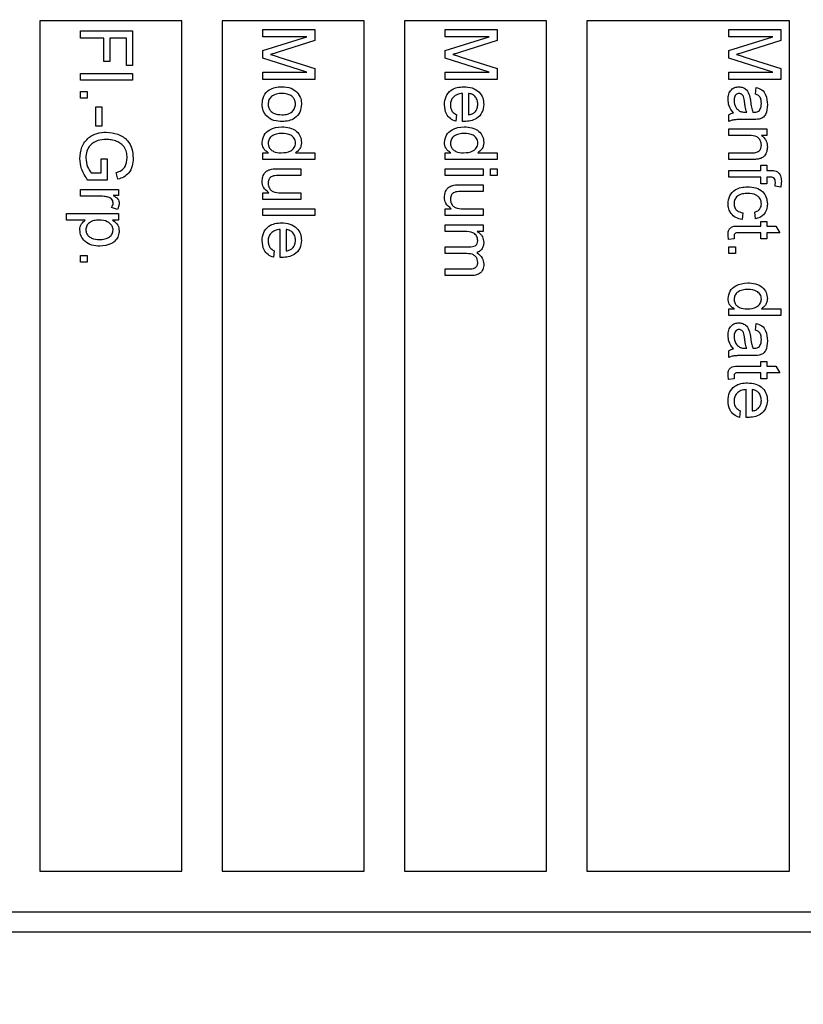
# Paper-space layout 'Blatt5' of a CAD drawing. Header units: millimetres. Extents: x 5 to 418, y 2 to 292.
# Tile 5 of 33: x 192 to 202, y 119 to 131. Entities that reach past the tile are written whole.
import ezdxf

# ---------------------------------------------------------------- set-up
doc = ezdxf.new("R2010")
doc.units = ezdxf.units.MM
doc.layers.add('SLD-0', color=7, linetype='Continuous')
doc.styles.add('SLDTEXTSTYLE1', font='TXT', dxfattribs={"width": 0.605})
doc.dimstyles.new('SLDDIMSTYLE4', dxfattribs={"dimtxt": 3.5, "dimasz": 3.302, "dimexe": 0, "dimexo": 0.0625, "dimgap": 0.875, "dimtad": 1, "dimlfac": 2, "dimrnd": 1e-09, "dimzin": 12, "dimdsep": 46, "dimtxsty": 'SLDTEXTSTYLE1', "dimsah": 1, "dimcen": 0.09, "dimadec": 0, "dimazin": 3, "dimtfac": 1, "dimtofl": 0, "dimtmove": 0, "dimatfit": 3, "dimfxl": 1, "dimfrac": 2, "dimtolj": 1, "dimtzin": 12, "dimarcsym": 0})

# ---------------------------------------------------------------- blocks, each defined once
blk = doc.blocks.new('_D_22')
at = {"layer": 'SLD-0', "color": 7}
for p, q in [((124.452, 137.58), (124.452, 72.953)), ((232.452, 113.75), (232.452, 72.953)), ((124.452, 73.953), (232.452, 73.953))]:
    blk.add_line(p, q, dxfattribs=at)
for points in [[(124.452, 73.953), (127.754, 73.445), (127.754, 74.461)], [(232.452, 73.953), (229.15, 74.461), (229.15, 73.445)]]:
    blk.add_solid(points, dxfattribs=at)
at = {"layer": 'SLD-0', "color": 7, "insert": (174.442, 78.465), "char_height": 3.5, "attachment_point": 1, "style": 'SLDTEXTSTYLE1'}
blk.add_mtext('216', dxfattribs=at)

psp = doc.layouts.new('Blatt5')

# ---------------------------------------------------------------- linework, layer by layer
at = {"color": 7, "linetype": 'Continuous', "lineweight": 25}
for p, q in [((194.2023, 130.8298), (192.4523, 130.8298)), ((192.4523, 130.8298), (192.4523, 120.3298)), ((194.2023, 120.3298), (194.2023, 130.8298)), ((196.4523, 130.8298), (194.7023, 130.8298)), ((194.7023, 130.8298), (194.7023, 120.3298)), ((196.4523, 120.3298), (196.4523, 130.8298)), ((198.7023, 130.8298), (196.9523, 130.8298)), ((196.9523, 130.8298), (196.9523, 120.3298)), ((198.7023, 120.3298), (198.7023, 130.8298)), ((199.2023, 130.8298), (199.2023, 120.3298)), ((201.7023, 130.8298), (199.2023, 130.8298)), ((201.7023, 120.3298), (201.7023, 130.8298)), ((192.9523, 130.6151), (192.9523, 130.7057)), ((192.9523, 130.7057), (193.5944, 130.7057)), ((193.5944, 130.7057), (193.5944, 130.2776)), ((195.2023, 130.7221), (195.8444, 130.7221)), ((195.2023, 130.6316), (195.2023, 130.7221)), ((195.8444, 130.7221), (195.8444, 130.5859)), ((197.4523, 130.7221), (198.0944, 130.7221)), ((197.4523, 130.6316), (197.4523, 130.7221)), ((198.0944, 130.7221), (198.0944, 130.5859)), ((200.9523, 130.7221), (201.5944, 130.7221)), ((200.9523, 130.6316), (200.9523, 130.7221)), ((201.5944, 130.7221), (201.5944, 130.5859)), ((193.2404, 130.6151), (192.9523, 130.6151)), ((193.2404, 130.327), (193.2404, 130.6151)), ((193.5203, 130.6151), (193.3145, 130.6151)), ((193.3145, 130.6151), (193.3145, 130.327)), ((193.5203, 130.2776), (193.5203, 130.6151)), ((195.2023, 130.4613), (195.7456, 130.6316)), ((195.7456, 130.6316), (195.2023, 130.6316)), ((195.8444, 130.5859), (195.3938, 130.4424)), ((197.4523, 130.4613), (197.9956, 130.6316)), ((197.9956, 130.6316), (197.4523, 130.6316)), ((198.0944, 130.5859), (197.6438, 130.4424)), ((200.9523, 130.4613), (201.4956, 130.6316)), ((201.4956, 130.6316), (200.9523, 130.6316)), ((201.5944, 130.5859), (201.1438, 130.4424)), ((195.2023, 130.3666), (195.2023, 130.4613)), ((197.4523, 130.3666), (197.4523, 130.4613)), ((200.9523, 130.3666), (200.9523, 130.4613)), ((193.3145, 130.327), (193.2404, 130.327)), ((195.7456, 130.1953), (195.2023, 130.3666)), ((195.4015, 130.3819), (195.8444, 130.2398)), ((197.9956, 130.1953), (197.4523, 130.3666)), ((197.6515, 130.3819), (198.0944, 130.2398)), ((201.4956, 130.1953), (200.9523, 130.3666)), ((201.1515, 130.3819), (201.5944, 130.2398)), ((192.9523, 130.1788), (193.5944, 130.1788)), ((192.9523, 130.0965), (192.9523, 130.1788)), ((193.5944, 130.2776), (193.5203, 130.2776)), ((193.5944, 130.1788), (193.5944, 130.0965)), ((195.2023, 130.1047), (195.2023, 130.1953)), ((195.2023, 130.1953), (195.7456, 130.1953)), ((195.8444, 130.2398), (195.8444, 130.1047)), ((197.4523, 130.1047), (197.4523, 130.1953)), ((197.4523, 130.1953), (197.9956, 130.1953)), ((198.0944, 130.2398), (198.0944, 130.1047)), ((200.9523, 130.1047), (200.9523, 130.1953)), ((200.9523, 130.1953), (201.4956, 130.1953)), ((201.5944, 130.2398), (201.5944, 130.1047)), ((193.5944, 130.0965), (192.9523, 130.0965)), ((195.8444, 130.1047), (195.2023, 130.1047)), ((198.0944, 130.1047), (197.4523, 130.1047)), ((201.5944, 130.1047), (200.9523, 130.1047)), ((192.9523, 129.9566), (193.0346, 129.9566)), ((192.9523, 129.8743), (192.9523, 129.9566)), ((193.0346, 129.9566), (193.0346, 129.8743)), ((201.2816, 129.9236), (201.2898, 130.006)), ((193.0346, 129.8743), (192.9523, 129.8743)), ((197.6663, 129.5865), (197.6663, 129.9319)), ((197.7404, 129.9319), (197.7404, 129.6685)), ((193.1416, 129.7672), (193.2157, 129.7672)), ((193.1416, 129.5285), (193.1416, 129.7672)), ((193.2157, 129.7672), (193.2157, 129.5285)), ((201.1506, 129.7018), (201.1746, 129.7014)), ((197.5922, 129.6694), (197.584, 129.5887)), ((200.9523, 129.5861), (200.9523, 129.6685)), ((201.2565, 129.6108), (201.156, 129.6108)), ((193.2157, 129.5285), (193.1416, 129.5285)), ((200.9523, 129.4956), (201.4215, 129.4956)), ((200.9523, 129.4133), (200.9523, 129.4956)), ((201.4215, 129.4956), (201.4215, 129.4133)), ((201.2039, 129.4133), (200.9523, 129.4133)), ((201.4215, 129.4133), (201.356, 129.4133)), ((193.2075, 129.1252), (193.2816, 129.1252)), ((193.2075, 128.9523), (193.2075, 129.1252)), ((193.2816, 129.1252), (193.2816, 128.8617)), ((195.2023, 129.1992), (195.2732, 129.1992)), ((195.2023, 129.1169), (195.2023, 129.1992)), ((195.8444, 129.1169), (195.2023, 129.1169)), ((195.6072, 129.1992), (195.8444, 129.1992)), ((195.8444, 129.1992), (195.8444, 129.1169)), ((197.4523, 129.1992), (197.5232, 129.1992)), ((197.4523, 129.1169), (197.4523, 129.1992)), ((198.0944, 129.1169), (197.4523, 129.1169)), ((197.8572, 129.1992), (198.0944, 129.1992)), ((198.0944, 129.1992), (198.0944, 129.1169)), ((200.9523, 129.1169), (200.9523, 129.1992)), ((200.9523, 129.1992), (201.2324, 129.1992)), ((201.2394, 129.1169), (200.9523, 129.1169)), ((195.3822, 129.0017), (195.6715, 129.0017)), ((195.6715, 129.0017), (195.6715, 128.9194)), ((197.4523, 128.9194), (197.4523, 129.0017)), ((197.4523, 129.0017), (197.9215, 129.0017)), ((197.9215, 129.0017), (197.9215, 128.9194)), ((198.0121, 129.0017), (198.0944, 129.0017)), ((198.0121, 128.9194), (198.0121, 129.0017)), ((198.0944, 129.0017), (198.0944, 128.9194)), ((200.9523, 128.982), (201.3474, 128.982)), ((200.9523, 128.8997), (200.9523, 128.982)), ((201.3474, 128.982), (201.3474, 129.0479)), ((201.3474, 129.0479), (201.4215, 129.0479)), ((201.4215, 129.0479), (201.4215, 128.982)), ((201.4215, 128.982), (201.4692, 128.982)), ((193.2816, 128.8617), (193.044, 128.8617)), ((193.0858, 128.9523), (193.2075, 128.9523)), ((193.4134, 128.8723), (193.3926, 128.9551)), ((195.6715, 128.9194), (195.4163, 128.9194)), ((197.9215, 128.9194), (197.4523, 128.9194)), ((198.0944, 128.9194), (198.0121, 128.9194)), ((201.3474, 128.8997), (200.9523, 128.8997)), ((201.3474, 128.8174), (201.3474, 128.8997)), ((201.4613, 128.8997), (201.4215, 128.8997)), ((201.4215, 128.8997), (201.4215, 128.8174)), ((192.9523, 128.7465), (193.4215, 128.7465)), ((192.9523, 128.6642), (192.9523, 128.7465)), ((193.4215, 128.7465), (193.4215, 128.6724)), ((197.6322, 128.8041), (197.9215, 128.8041)), ((197.9215, 128.7218), (197.6663, 128.7218)), ((197.9215, 128.8041), (197.9215, 128.7218)), ((201.4215, 128.8174), (201.3474, 128.8174)), ((201.5945, 128.7769), (201.5244, 128.7886)), ((193.2016, 128.6642), (192.9523, 128.6642)), ((193.4215, 128.6724), (193.356, 128.6724)), ((195.2023, 128.7053), (195.279, 128.7053)), ((195.2023, 128.623), (195.2023, 128.7053)), ((195.6715, 128.623), (195.2023, 128.623)), ((195.4251, 128.7053), (195.6715, 128.7053)), ((195.6715, 128.7053), (195.6715, 128.623)), ((193.4077, 128.4995), (193.3364, 128.5253)), ((195.2023, 128.4255), (195.2023, 128.5078)), ((195.2023, 128.5078), (195.8444, 128.5078)), ((195.8444, 128.5078), (195.8444, 128.4255)), ((197.4523, 128.5078), (197.529, 128.5078)), ((197.4523, 128.4255), (197.4523, 128.5078)), ((197.6751, 128.5078), (197.9215, 128.5078)), ((197.9215, 128.5078), (197.9215, 128.4255)), ((192.7794, 128.4502), (193.4215, 128.4502)), ((192.7794, 128.3678), (192.7794, 128.4502)), ((193.0112, 128.3678), (192.7794, 128.3678)), ((193.4215, 128.3678), (193.347, 128.3678)), ((193.4215, 128.4502), (193.4215, 128.3678)), ((195.8444, 128.4255), (195.2023, 128.4255)), ((197.9215, 128.4255), (197.4523, 128.4255)), ((201.1252, 128.4584), (201.1169, 128.3761)), ((201.2816, 128.3843), (201.2733, 128.4666)), ((195.4163, 127.9072), (195.4163, 128.2526)), ((195.4904, 128.2526), (195.4904, 127.9892)), ((197.4523, 128.3092), (197.9215, 128.3092)), ((197.4523, 128.2269), (197.4523, 128.3092)), ((197.9215, 128.3092), (197.9215, 128.2269)), ((201.0841, 128.2937), (201.3474, 128.2937)), ((201.3474, 128.2937), (201.3474, 128.3514)), ((201.3474, 128.3514), (201.4215, 128.3514)), ((201.4215, 128.3514), (201.4215, 128.2937)), ((201.4215, 128.2937), (201.5357, 128.2937)), ((201.5357, 128.2937), (201.5825, 128.2114)), ((197.6913, 128.2269), (197.4523, 128.2269)), ((197.9215, 128.2269), (197.8483, 128.2269)), ((201.0202, 128.1373), (200.9511, 128.1291)), ((201.3474, 128.2114), (201.0812, 128.2114)), ((201.3474, 128.1373), (201.3474, 128.2114)), ((201.4215, 128.1373), (201.3474, 128.1373)), ((201.5825, 128.2114), (201.4215, 128.2114)), ((201.4215, 128.2114), (201.4215, 128.1373)), ((195.3422, 127.9901), (195.334, 127.9094)), ((197.4523, 127.9552), (197.4523, 128.0375)), ((197.4523, 128.0375), (197.7516, 128.0375)), ((200.9523, 128.0386), (201.0346, 128.0386)), ((200.9523, 127.9562), (200.9523, 128.0386)), ((201.0346, 128.0386), (201.0346, 127.9562)), ((192.9523, 127.9316), (193.0346, 127.9316)), ((192.9523, 127.8492), (192.9523, 127.9316)), ((193.0346, 127.9316), (193.0346, 127.8492)), ((197.72, 127.9552), (197.4523, 127.9552)), ((201.0346, 127.9562), (200.9523, 127.9562)), ((193.0346, 127.8492), (192.9523, 127.8492)), ((197.4523, 127.6836), (197.4523, 127.7659)), ((197.4523, 127.7659), (197.7425, 127.7659)), ((197.7728, 127.6836), (197.4523, 127.6836)), ((200.9523, 127.273), (201.0232, 127.273)), ((200.9523, 127.1907), (200.9523, 127.273)), ((201.3572, 127.273), (201.5944, 127.273)), ((201.5944, 127.273), (201.5944, 127.1907)), ((201.5944, 127.1907), (200.9523, 127.1907)), ((201.2816, 127.0096), (201.2898, 127.0919)), ((201.1506, 126.7877), (201.1746, 126.7873)), ((200.9523, 126.6721), (200.9523, 126.7544)), ((201.2565, 126.6968), (201.156, 126.6968)), ((201.0841, 126.5651), (201.3474, 126.5651)), ((201.3474, 126.5651), (201.3474, 126.6227)), ((201.3474, 126.6227), (201.4215, 126.6227)), ((201.4215, 126.6227), (201.4215, 126.5651)), ((201.4215, 126.5651), (201.5357, 126.5651)), ((201.5357, 126.5651), (201.5825, 126.4828)), ((201.3474, 126.4828), (201.0812, 126.4828)), ((201.3474, 126.4087), (201.3474, 126.4828)), ((201.5825, 126.4828), (201.4215, 126.4828)), ((201.4215, 126.4828), (201.4215, 126.4087)), ((201.0202, 126.4087), (200.9511, 126.4004)), ((201.4215, 126.4087), (201.3474, 126.4087)), ((201.1663, 125.9316), (201.1663, 126.277)), ((201.2404, 126.277), (201.2404, 126.0135)), ((201.0922, 126.0144), (201.084, 125.9338)), ((192.4523, 120.3298), (194.2023, 120.3298)), ((194.7023, 120.3298), (196.4523, 120.3298)), ((196.9523, 120.3298), (198.7023, 120.3298)), ((199.2023, 120.3298), (201.7023, 120.3298)), ((178.2023, 119.8298), (208.2023, 119.8298)), ((221.2023, 119.5798), (175.7023, 119.5798))]:
    psp.add_line(p, q, dxfattribs=at)
for points, knots in [([(195.3938, 130.4424), (195.3762, 130.4369), (195.3449, 130.427), (195.3134, 130.4176), (195.2995, 130.4134)], [0, 0, 0, 0, 0.56000185, 1, 1, 1, 1]), ([(197.6438, 130.4424), (197.6262, 130.4369), (197.5949, 130.427), (197.5634, 130.4176), (197.5495, 130.4134)], [0, 0, 0, 0, 0.56000185, 1, 1, 1, 1]), ([(201.1438, 130.4424), (201.1262, 130.4369), (201.0949, 130.427), (201.0634, 130.4176), (201.0495, 130.4134)], [0, 0, 0, 0, 0.56000185, 1, 1, 1, 1]), ([(195.2995, 130.4134), (195.3186, 130.4077), (195.3527, 130.3974), (195.3866, 130.3866), (195.4015, 130.3819)], [0, 0, 0, 0, 0.5599969, 1, 1, 1, 1]), ([(197.5495, 130.4134), (197.5686, 130.4077), (197.6027, 130.3974), (197.6366, 130.3866), (197.6515, 130.3819)], [0, 0, 0, 0, 0.5599969, 1, 1, 1, 1]), ([(201.0495, 130.4134), (201.0686, 130.4077), (201.1027, 130.3974), (201.1366, 130.3866), (201.1515, 130.3819)], [0, 0, 0, 0, 0.5599969, 1, 1, 1, 1]), ([(195.1941, 129.7999), (195.1977, 129.8344), (195.205, 129.9031), (195.2731, 129.9779), (195.3562, 130.0103), (195.41, 130.0129), (195.4369, 130.0142)], [0, 0, 0, 0, 0.2796157, 0.5583707, 0.778858, 1, 1, 1, 1]), ([(195.4369, 130.0142), (195.4772, 130.0123), (195.5491, 130.009), (195.604, 129.9636), (195.6282, 129.9436)], [0, 0, 0, 0, 0.56096346, 1, 1, 1, 1]), ([(195.6282, 129.9436), (195.645, 129.9192), (195.6753, 129.8757), (195.6784, 129.8231), (195.6797, 129.7999)], [0, 0, 0, 0, 0.5590331, 1, 1, 1, 1]), ([(197.4441, 129.793), (197.4472, 129.8277), (197.4534, 129.8969), (197.519, 129.9744), (197.6017, 130.0099), (197.6558, 130.0128), (197.6829, 130.0142)], [0, 0, 0, 0, 0.2799521, 0.5586609, 0.7789943, 1, 1, 1, 1]), ([(197.6829, 130.0142), (197.7177, 130.0122), (197.7871, 130.0081), (197.8728, 129.9561), (197.9229, 129.8793), (197.9274, 129.8247), (197.9297, 129.7973)], [0, 0, 0, 0, 0.2807476, 0.5597747, 0.7796663, 1, 1, 1, 1]), ([(200.9441, 129.8606), (200.9453, 129.8821), (200.9477, 129.9249), (200.9789, 129.9782), (201.0261, 130.0098), (201.0598, 130.0127), (201.0767, 130.0142)], [0, 0, 0, 0, 0.2808155, 0.5596902, 0.7796958, 1, 1, 1, 1]), ([(201.0767, 130.0142), (201.094, 130.0124), (201.1286, 130.0088), (201.1825, 129.9727), (201.1994, 129.9307), (201.2098, 129.9051)], [0, 0, 0, 0, 0.280458, 0.560983, 1, 1, 1, 1]), ([(201.2898, 130.006), (201.3153, 129.9984), (201.3663, 129.9834), (201.4231, 129.9021), (201.4272, 129.8347), (201.4297, 129.7934)], [0, 0, 0, 0, 0.2804297, 0.5593032, 1, 1, 1, 1]), ([(195.4372, 129.9319), (195.4145, 129.9309), (195.3694, 129.9289), (195.3107, 129.9012), (195.2739, 129.8533), (195.2701, 129.8177), (195.2682, 129.7999)], [0, 0, 0, 0, 0.28112931, 0.56038396, 0.78015885, 1, 1, 1, 1]), ([(195.6057, 129.7999), (195.6043, 129.815), (195.6017, 129.8452), (195.5773, 129.8845), (195.5252, 129.9261), (195.4734, 129.9295), (195.4372, 129.9319)], [0, 0, 0, 0, 0.1871365, 0.3740246, 0.5610972, 1, 1, 1, 1]), ([(197.6663, 129.9319), (197.6451, 129.9293), (197.6026, 129.9243), (197.5518, 129.8899), (197.5224, 129.842), (197.5196, 129.8085), (197.5182, 129.7917)], [0, 0, 0, 0, 0.2806334, 0.5596873, 0.7796605, 1, 1, 1, 1]), ([(197.8557, 129.7977), (197.8541, 129.8161), (197.8511, 129.8528), (197.8225, 129.8971), (197.7834, 129.9252), (197.7547, 129.9297), (197.7404, 129.9319)], [0, 0, 0, 0, 0.28019031, 0.55972787, 0.7796424, 1, 1, 1, 1]), ([(201.0099, 129.6932), (200.989, 129.7212), (200.9516, 129.7714), (200.9464, 129.8334), (200.9441, 129.8606)], [0, 0, 0, 0, 0.5599714, 1, 1, 1, 1]), ([(201.0813, 129.9319), (201.0736, 129.931), (201.0582, 129.9293), (201.0393, 129.9147), (201.0208, 129.8864), (201.0193, 129.8602), (201.0182, 129.8418)], [0, 0, 0, 0, 0.1865647, 0.3734672, 0.5606134, 1, 1, 1, 1]), ([(201.0182, 129.8418), (201.0217, 129.8129), (201.0281, 129.7611), (201.068, 129.7284), (201.0855, 129.714)], [0, 0, 0, 0, 0.5597581, 1, 1, 1, 1]), ([(201.149, 129.8252), (201.1465, 129.8487), (201.1434, 129.878), (201.1268, 129.9092), (201.1144, 129.9217), (201.0988, 129.9302), (201.0871, 129.9313), (201.0813, 129.9319)], [0, 0, 0, 0, 0.5002798, 0.6253263, 0.7502693, 0.875147, 1, 1, 1, 1]), ([(201.1746, 129.7014), (201.1682, 129.7242), (201.1568, 129.7649), (201.1513, 129.8068), (201.149, 129.8252)], [0, 0, 0, 0, 0.5597597, 1, 1, 1, 1]), ([(201.2098, 129.9051), (201.2126, 129.8926), (201.2175, 129.8702), (201.2204, 129.8475), (201.2216, 129.8375)], [0, 0, 0, 0, 0.5599184, 1, 1, 1, 1]), ([(201.2216, 129.8375), (201.2249, 129.8118), (201.2307, 129.7659), (201.2432, 129.7214), (201.2486, 129.7018)], [0, 0, 0, 0, 0.560185, 1, 1, 1, 1]), ([(201.3557, 129.8081), (201.3552, 129.8222), (201.3543, 129.8502), (201.342, 129.889), (201.313, 129.9128), (201.292, 129.92), (201.2816, 129.9236)], [0, 0, 0, 0, 0.2808547, 0.5597509, 0.7794996, 1, 1, 1, 1]), ([(195.4435, 129.5861), (195.4085, 129.5873), (195.3388, 129.5896), (195.2509, 129.6398), (195.2023, 129.718), (195.1968, 129.7726), (195.1941, 129.7999)], [0, 0, 0, 0, 0.2810332, 0.5595131, 0.779602, 1, 1, 1, 1]), ([(195.2682, 129.7999), (195.2695, 129.7847), (195.2722, 129.7542), (195.2977, 129.715), (195.3508, 129.6737), (195.403, 129.6706), (195.4396, 129.6685)], [0, 0, 0, 0, 0.1870444, 0.3739447, 0.5609834, 1, 1, 1, 1]), ([(195.4396, 129.6685), (195.462, 129.6695), (195.5065, 129.6714), (195.5634, 129.7004), (195.5999, 129.7472), (195.6037, 129.7824), (195.6057, 129.7999)], [0, 0, 0, 0, 0.2810641, 0.5603164, 0.7801741, 1, 1, 1, 1]), ([(195.6797, 129.7999), (195.676, 129.7662), (195.6687, 129.6988), (195.6028, 129.6254), (195.5227, 129.5903), (195.4699, 129.5875), (195.4435, 129.5861)], [0, 0, 0, 0, 0.2795556, 0.5586004, 0.7789908, 1, 1, 1, 1]), ([(197.584, 129.5887), (197.5606, 129.598), (197.5139, 129.6164), (197.454, 129.6883), (197.4478, 129.7533), (197.4441, 129.793)], [0, 0, 0, 0, 0.2806132, 0.5608329, 1, 1, 1, 1]), ([(197.5182, 129.7917), (197.519, 129.7775), (197.5206, 129.7492), (197.5409, 129.7006), (197.5728, 129.6812), (197.5922, 129.6694)], [0, 0, 0, 0, 0.2812824, 0.5619063, 1, 1, 1, 1]), ([(197.9297, 129.7973), (197.9258, 129.7633), (197.9179, 129.6952), (197.8492, 129.6227), (197.7673, 129.5902), (197.7141, 129.5875), (197.6874, 129.5861)], [0, 0, 0, 0, 0.2793662, 0.55839817, 0.77888505, 1, 1, 1, 1]), ([(197.7404, 129.6685), (197.7561, 129.6706), (197.784, 129.6744), (197.8064, 129.6913), (197.8163, 129.6987)], [0, 0, 0, 0, 0.5606744, 1, 1, 1, 1]), ([(197.8163, 129.6987), (197.8292, 129.715), (197.8524, 129.7443), (197.8547, 129.7814), (197.8557, 129.7977)], [0, 0, 0, 0, 0.55851176, 1, 1, 1, 1]), ([(200.9523, 129.6685), (200.9623, 129.675), (200.98, 129.6867), (201.0008, 129.6912), (201.0099, 129.6932)], [0, 0, 0, 0, 0.5596973, 1, 1, 1, 1]), ([(201.0855, 129.714), (201.0973, 129.7097), (201.1184, 129.7021), (201.1408, 129.7019), (201.1506, 129.7018)], [0, 0, 0, 0, 0.5589946, 1, 1, 1, 1]), ([(201.2486, 129.7018), (201.2522, 129.7017), (201.2586, 129.7016), (201.265, 129.7014), (201.2678, 129.7014)], [0, 0, 0, 0, 0.5600235, 1, 1, 1, 1]), ([(201.2678, 129.7014), (201.281, 129.7017), (201.3044, 129.7022), (201.3228, 129.7164), (201.3308, 129.7226)], [0, 0, 0, 0, 0.5619027, 1, 1, 1, 1]), ([(201.4297, 129.7934), (201.4274, 129.7505), (201.4243, 129.6907), (201.3751, 129.6292), (201.3429, 129.6196), (201.3268, 129.6148)], [0, 0, 0, 0, 0.5592531, 0.7791951, 1, 1, 1, 1]), ([(201.3308, 129.7226), (201.3394, 129.7375), (201.3547, 129.7641), (201.3554, 129.7946), (201.3557, 129.8081)], [0, 0, 0, 0, 0.5578706, 1, 1, 1, 1]), ([(197.6874, 129.5861), (197.6835, 129.5862), (197.6764, 129.5863), (197.6694, 129.5865), (197.6663, 129.5865)], [0, 0, 0, 0, 0.55999872, 1, 1, 1, 1]), ([(201.156, 129.6108), (201.1326, 129.6107), (201.0939, 129.6106), (201.0402, 129.6089), (200.9945, 129.6036), (200.9664, 129.592), (200.9523, 129.5861)], [0, 0, 0, 0, 0.3402059, 0.5603391, 0.7801747, 1, 1, 1, 1]), ([(201.3268, 129.6148), (201.3138, 129.6134), (201.2904, 129.6109), (201.2668, 129.6108), (201.2565, 129.6108)], [0, 0, 0, 0, 0.5598174, 1, 1, 1, 1]), ([(192.9441, 129.1271), (192.9488, 129.1758), (192.9581, 129.273), (193.0414, 129.3882), (193.1557, 129.4455), (193.232, 129.4514), (193.2702, 129.4544)], [0, 0, 0, 0, 0.2801963, 0.5590184, 0.77928, 1, 1, 1, 1]), ([(193.2702, 129.4544), (193.3188, 129.4497), (193.4158, 129.4403), (193.535, 129.3631), (193.5943, 129.2488), (193.5998, 129.1724), (193.6026, 129.1342)], [0, 0, 0, 0, 0.2803449, 0.5593099, 0.7793183, 1, 1, 1, 1]), ([(195.1941, 129.3257), (195.1994, 129.358), (195.21, 129.4228), (195.3014, 129.5058), (195.3853, 129.5148), (195.4365, 129.5203)], [0, 0, 0, 0, 0.2796147, 0.559901, 1, 1, 1, 1]), ([(195.4365, 129.5203), (195.4692, 129.5181), (195.5343, 129.5137), (195.6188, 129.473), (195.6711, 129.4031), (195.6769, 129.3518), (195.6797, 129.3261)], [0, 0, 0, 0, 0.2809621, 0.5604404, 0.7801273, 1, 1, 1, 1]), ([(197.4441, 129.3257), (197.4494, 129.358), (197.46, 129.4228), (197.5514, 129.5058), (197.6353, 129.5148), (197.6865, 129.5203)], [0, 0, 0, 0, 0.2796147, 0.559901, 1, 1, 1, 1]), ([(197.6865, 129.5203), (197.7192, 129.5181), (197.7843, 129.5137), (197.8688, 129.473), (197.9211, 129.4031), (197.9269, 129.3518), (197.9297, 129.3261)], [0, 0, 0, 0, 0.2809621, 0.5604404, 0.7801273, 1, 1, 1, 1]), ([(193.2736, 129.3639), (193.2372, 129.3619), (193.1646, 129.358), (193.0729, 129.3043), (193.0264, 129.2201), (193.0209, 129.1632), (193.0182, 129.1347)], [0, 0, 0, 0, 0.2808082, 0.5594867, 0.779455, 1, 1, 1, 1]), ([(193.4017, 129.34), (193.3784, 129.3477), (193.3367, 129.3616), (193.2929, 129.3632), (193.2736, 129.3639)], [0, 0, 0, 0, 0.5597788, 1, 1, 1, 1]), ([(193.5285, 129.1358), (193.5272, 129.1599), (193.5246, 129.2078), (193.4961, 129.27), (193.4524, 129.3147), (193.4186, 129.3315), (193.4017, 129.34)], [0, 0, 0, 0, 0.2802762, 0.5599552, 0.7798454, 1, 1, 1, 1]), ([(195.4366, 129.438), (195.4149, 129.4371), (195.3716, 129.4354), (195.315, 129.4111), (195.2757, 129.3684), (195.2707, 129.3343), (195.2682, 129.3173)], [0, 0, 0, 0, 0.2812057, 0.5608389, 0.7808122, 1, 1, 1, 1]), ([(195.6057, 129.3207), (195.605, 129.3303), (195.6036, 129.3496), (195.5876, 129.3852), (195.5358, 129.4332), (195.4763, 129.436), (195.4366, 129.438)], [0, 0, 0, 0, 0.1257175, 0.25135, 0.5010251, 1, 1, 1, 1]), ([(197.6866, 129.438), (197.6649, 129.4371), (197.6216, 129.4354), (197.565, 129.4111), (197.5257, 129.3684), (197.5207, 129.3343), (197.5182, 129.3173)], [0, 0, 0, 0, 0.28120569, 0.56083886, 0.78081217, 1, 1, 1, 1]), ([(197.8557, 129.3207), (197.855, 129.3303), (197.8536, 129.3496), (197.8376, 129.3852), (197.7858, 129.4332), (197.7263, 129.436), (197.6866, 129.438)], [0, 0, 0, 0, 0.12571751, 0.25134999, 0.50102513, 1, 1, 1, 1]), ([(201.3557, 129.2933), (201.3545, 129.307), (201.3522, 129.3346), (201.3325, 129.3719), (201.2851, 129.4112), (201.2374, 129.4124), (201.2039, 129.4133)], [0, 0, 0, 0, 0.1872728, 0.3743615, 0.56054, 1, 1, 1, 1]), ([(201.356, 129.4133), (201.3684, 129.4036), (201.3932, 129.3844), (201.4237, 129.3357), (201.4275, 129.2951), (201.4297, 129.2704)], [0, 0, 0, 0, 0.28055392, 0.56081541, 1, 1, 1, 1]), ([(195.2732, 129.1992), (195.2607, 129.207), (195.2358, 129.2225), (195.2015, 129.2644), (195.1969, 129.3025), (195.1941, 129.3257)], [0, 0, 0, 0, 0.2811161, 0.561725, 1, 1, 1, 1]), ([(195.2682, 129.3173), (195.2697, 129.3032), (195.2727, 129.2751), (195.2981, 129.2399), (195.3485, 129.2038), (195.3967, 129.2011), (195.4305, 129.1992)], [0, 0, 0, 0, 0.18671909, 0.37354217, 0.56052464, 1, 1, 1, 1]), ([(195.4305, 129.1992), (195.4715, 129.2013), (195.5332, 129.2044), (195.5866, 129.254), (195.6035, 129.2907), (195.6049, 129.3107), (195.6057, 129.3207)], [0, 0, 0, 0, 0.4989652, 0.7486843, 0.8742808, 1, 1, 1, 1]), ([(195.6797, 129.3261), (195.6787, 129.3118), (195.6766, 129.2833), (195.6534, 129.2365), (195.6247, 129.2134), (195.6072, 129.1992)], [0, 0, 0, 0, 0.2805627, 0.5608961, 1, 1, 1, 1]), ([(197.5232, 129.1992), (197.5107, 129.207), (197.4858, 129.2225), (197.4515, 129.2644), (197.4469, 129.3025), (197.4441, 129.3257)], [0, 0, 0, 0, 0.2811161, 0.561725, 1, 1, 1, 1]), ([(197.5182, 129.3173), (197.5197, 129.3032), (197.5227, 129.2751), (197.5481, 129.2399), (197.5985, 129.2038), (197.6467, 129.2011), (197.6805, 129.1992)], [0, 0, 0, 0, 0.1867191, 0.3735422, 0.5605246, 1, 1, 1, 1]), ([(197.6805, 129.1992), (197.7215, 129.2013), (197.7832, 129.2044), (197.8366, 129.254), (197.8535, 129.2907), (197.8549, 129.3107), (197.8557, 129.3207)], [0, 0, 0, 0, 0.4989652, 0.7486843, 0.8742808, 1, 1, 1, 1]), ([(197.9297, 129.3261), (197.9287, 129.3118), (197.9266, 129.2833), (197.9034, 129.2365), (197.8747, 129.2134), (197.8572, 129.1992)], [0, 0, 0, 0, 0.2805627, 0.5608961, 1, 1, 1, 1]), ([(201.2324, 129.1992), (201.249, 129.1994), (201.2821, 129.1996), (201.3276, 129.2165), (201.3522, 129.2541), (201.3545, 129.2802), (201.3557, 129.2933)], [0, 0, 0, 0, 0.2816799, 0.5597852, 0.7795872, 1, 1, 1, 1]), ([(201.4297, 129.2704), (201.4282, 129.2512), (201.425, 129.213), (201.4004, 129.1636), (201.3602, 129.1327), (201.3309, 129.125), (201.3163, 129.1212)], [0, 0, 0, 0, 0.28021554, 0.55997122, 0.77963587, 1, 1, 1, 1]), ([(193.044, 128.8617), (193.0128, 128.9068), (192.9571, 128.9874), (192.948, 129.0844), (192.9441, 129.1271)], [0, 0, 0, 0, 0.5599185, 1, 1, 1, 1]), ([(193.0182, 129.1347), (193.0226, 129.0975), (193.0306, 129.0309), (193.0689, 128.9763), (193.0858, 128.9523)], [0, 0, 0, 0, 0.5594251, 1, 1, 1, 1]), ([(193.3926, 128.9551), (193.4146, 128.9623), (193.4586, 128.9765), (193.5182, 129.0392), (193.5246, 129.0992), (193.5285, 129.1358)], [0, 0, 0, 0, 0.2816028, 0.5608893, 1, 1, 1, 1]), ([(193.6026, 129.1342), (193.6004, 129.1012), (193.5959, 129.0355), (193.5555, 128.9498), (193.4879, 128.8953), (193.4383, 128.88), (193.4134, 128.8723)], [0, 0, 0, 0, 0.2804039, 0.5598557, 0.7794642, 1, 1, 1, 1]), ([(201.3163, 129.1212), (201.302, 129.1197), (201.2764, 129.117), (201.2507, 129.1169), (201.2394, 129.1169)], [0, 0, 0, 0, 0.55979123, 1, 1, 1, 1]), ([(195.1941, 128.848), (195.1958, 128.8672), (195.1993, 128.9055), (195.2246, 128.9544), (195.2643, 128.9858), (195.2937, 128.9933), (195.3084, 128.9971)], [0, 0, 0, 0, 0.2802863, 0.5601857, 0.7796074, 1, 1, 1, 1]), ([(195.3084, 128.9971), (195.3221, 128.9987), (195.3467, 129.0017), (195.3714, 129.0017), (195.3822, 129.0017)], [0, 0, 0, 0, 0.5598387, 1, 1, 1, 1]), ([(201.4692, 128.982), (201.482, 128.9819), (201.5048, 128.9818), (201.5267, 128.9759), (201.5364, 128.9733)], [0, 0, 0, 0, 0.5603701, 1, 1, 1, 1]), ([(201.5364, 128.9733), (201.5485, 128.9663), (201.5728, 128.9523), (201.5994, 128.9078), (201.6014, 128.8718), (201.6026, 128.8498)], [0, 0, 0, 0, 0.2794581, 0.5596612, 1, 1, 1, 1]), ([(195.279, 128.7053), (195.2522, 128.7259), (195.2044, 128.7627), (195.1972, 128.8219), (195.1941, 128.848)], [0, 0, 0, 0, 0.5594657, 1, 1, 1, 1]), ([(195.334, 128.9146), (195.3234, 128.911), (195.3021, 128.9037), (195.2737, 128.8727), (195.2703, 128.8436), (195.2682, 128.8259)], [0, 0, 0, 0, 0.2808637, 0.561194, 1, 1, 1, 1]), ([(195.4163, 128.9194), (195.4009, 128.9194), (195.3733, 128.9196), (195.346, 128.9161), (195.334, 128.9146)], [0, 0, 0, 0, 0.560241, 1, 1, 1, 1]), ([(201.5285, 128.8346), (201.5282, 128.8449), (201.5277, 128.8652), (201.5117, 128.8919), (201.4852, 128.8988), (201.4692, 128.8994), (201.4613, 128.8997)], [0, 0, 0, 0, 0.281469, 0.5577195, 0.7785164, 1, 1, 1, 1]), ([(201.6026, 128.8498), (201.6021, 128.8361), (201.6011, 128.8115), (201.5965, 128.7875), (201.5945, 128.7769)], [0, 0, 0, 0, 0.559945, 1, 1, 1, 1]), ([(195.2682, 128.8259), (195.2696, 128.8118), (195.2724, 128.7838), (195.2931, 128.7459), (195.3421, 128.7063), (195.3908, 128.7057), (195.4251, 128.7053)], [0, 0, 0, 0, 0.1871115, 0.3742532, 0.5608343, 1, 1, 1, 1]), ([(197.4441, 128.6504), (197.4458, 128.6696), (197.4493, 128.7079), (197.4746, 128.7569), (197.5143, 128.7883), (197.5437, 128.7957), (197.5584, 128.7995)], [0, 0, 0, 0, 0.2802863, 0.5601857, 0.7796074, 1, 1, 1, 1]), ([(197.5584, 128.7995), (197.5721, 128.8012), (197.5967, 128.8041), (197.6214, 128.8041), (197.6322, 128.8041)], [0, 0, 0, 0, 0.5598387, 1, 1, 1, 1]), ([(197.6663, 128.7218), (197.6509, 128.7219), (197.6233, 128.722), (197.596, 128.7186), (197.584, 128.717)], [0, 0, 0, 0, 0.56024099, 1, 1, 1, 1]), ([(200.9441, 128.5687), (200.9476, 128.6028), (200.9547, 128.671), (201.0232, 128.7439), (201.1053, 128.7757), (201.1585, 128.7782), (201.1851, 128.7794)], [0, 0, 0, 0, 0.2795946, 0.5583414, 0.778834, 1, 1, 1, 1]), ([(201.1851, 128.7794), (201.2192, 128.7773), (201.2872, 128.7731), (201.3749, 128.7268), (201.4218, 128.6491), (201.4271, 128.5956), (201.4297, 128.5689)], [0, 0, 0, 0, 0.280838, 0.5596797, 0.7795794, 1, 1, 1, 1]), ([(201.5244, 128.7886), (201.5257, 128.7971), (201.528, 128.8124), (201.5284, 128.8278), (201.5285, 128.8346)], [0, 0, 0, 0, 0.5599243, 1, 1, 1, 1]), ([(193.2956, 128.6514), (193.2783, 128.6556), (193.2473, 128.6631), (193.2156, 128.6638), (193.2016, 128.6642)], [0, 0, 0, 0, 0.5598877, 1, 1, 1, 1]), ([(193.3557, 128.5798), (193.3545, 128.5892), (193.3522, 128.6079), (193.3316, 128.6361), (193.3092, 128.6456), (193.2956, 128.6514)], [0, 0, 0, 0, 0.2803051, 0.5609106, 1, 1, 1, 1]), ([(193.356, 128.6724), (193.377, 128.6601), (193.4061, 128.6429), (193.4272, 128.6047), (193.4289, 128.586), (193.4297, 128.5766)], [0, 0, 0, 0, 0.5595991, 0.7797717, 1, 1, 1, 1]), ([(197.529, 128.5078), (197.5022, 128.5284), (197.4544, 128.5652), (197.4472, 128.6243), (197.4441, 128.6504)], [0, 0, 0, 0, 0.5594657, 1, 1, 1, 1]), ([(197.584, 128.717), (197.5734, 128.7134), (197.5521, 128.7061), (197.5237, 128.6751), (197.5203, 128.646), (197.5182, 128.6283)], [0, 0, 0, 0, 0.2808637, 0.561194, 1, 1, 1, 1]), ([(197.5182, 128.6283), (197.5196, 128.6143), (197.5224, 128.5862), (197.5431, 128.5484), (197.5921, 128.5088), (197.6408, 128.5082), (197.6751, 128.5078)], [0, 0, 0, 0, 0.1871115, 0.3742532, 0.5608343, 1, 1, 1, 1]), ([(201.1873, 128.6971), (201.165, 128.6963), (201.1206, 128.6947), (201.061, 128.6713), (201.0236, 128.6243), (201.02, 128.5892), (201.0182, 128.5716)], [0, 0, 0, 0, 0.2812759, 0.5605357, 0.7801102, 1, 1, 1, 1]), ([(201.3557, 128.5684), (201.3544, 128.5834), (201.352, 128.6134), (201.3279, 128.6528), (201.2748, 128.6928), (201.2234, 128.6953), (201.1873, 128.6971)], [0, 0, 0, 0, 0.18708891, 0.37388034, 0.56072985, 1, 1, 1, 1]), ([(193.3364, 128.5253), (193.3423, 128.5347), (193.353, 128.5514), (193.3548, 128.5711), (193.3557, 128.5798)], [0, 0, 0, 0, 0.5601157, 1, 1, 1, 1]), ([(193.4297, 128.5766), (193.4283, 128.5614), (193.4257, 128.5343), (193.4132, 128.5102), (193.4077, 128.4995)], [0, 0, 0, 0, 0.5595462, 1, 1, 1, 1]), ([(201.1169, 128.3761), (201.0909, 128.3821), (201.0388, 128.3943), (200.9811, 128.4444), (200.9486, 128.506), (200.9456, 128.5478), (200.9441, 128.5687)], [0, 0, 0, 0, 0.2802022, 0.5595097, 0.7795861, 1, 1, 1, 1]), ([(201.0182, 128.5716), (201.0197, 128.5555), (201.0227, 128.5233), (201.0588, 128.4743), (201.1, 128.4644), (201.1252, 128.4584)], [0, 0, 0, 0, 0.2808992, 0.560906, 1, 1, 1, 1]), ([(201.2733, 128.4666), (201.2861, 128.4707), (201.3115, 128.4789), (201.3388, 128.5056), (201.3537, 128.537), (201.355, 128.5579), (201.3557, 128.5684)], [0, 0, 0, 0, 0.2802132, 0.5594758, 0.779649, 1, 1, 1, 1]), ([(201.4297, 128.5689), (201.4281, 128.5445), (201.4248, 128.4959), (201.3886, 128.4358), (201.3372, 128.3985), (201.3001, 128.389), (201.2816, 128.3843)], [0, 0, 0, 0, 0.2802671, 0.5594386, 0.7795347, 1, 1, 1, 1]), ([(192.9441, 128.2471), (192.9451, 128.2605), (192.9471, 128.2874), (192.9688, 128.3315), (192.9951, 128.354), (193.0112, 128.3678)], [0, 0, 0, 0, 0.2803784, 0.5605766, 1, 1, 1, 1]), ([(193.183, 128.3678), (193.1617, 128.367), (193.1193, 128.3654), (193.0632, 128.3426), (193.025, 128.3001), (193.0204, 128.2666), (193.0182, 128.2499)], [0, 0, 0, 0, 0.2812258, 0.5607439, 0.7806464, 1, 1, 1, 1]), ([(193.3557, 128.2465), (193.3537, 128.2612), (193.3497, 128.2905), (193.3209, 128.3254), (193.2684, 128.3625), (193.2182, 128.3657), (193.183, 128.3678)], [0, 0, 0, 0, 0.1863135, 0.3732882, 0.5605134, 1, 1, 1, 1]), ([(193.347, 128.3678), (193.3731, 128.3497), (193.4197, 128.3173), (193.4267, 128.2618), (193.4297, 128.2374)], [0, 0, 0, 0, 0.5601586, 1, 1, 1, 1]), ([(193.1904, 128.0468), (193.1572, 128.0492), (193.091, 128.054), (193.0068, 128.0983), (192.9544, 128.1691), (192.9475, 128.2211), (192.9441, 128.2471)], [0, 0, 0, 0, 0.28075025, 0.56027782, 0.78016084, 1, 1, 1, 1]), ([(193.0182, 128.2499), (193.0198, 128.2352), (193.0232, 128.2059), (193.0506, 128.1698), (193.1039, 128.1333), (193.154, 128.1308), (193.1892, 128.1291)], [0, 0, 0, 0, 0.18658, 0.3734104, 0.5603245, 1, 1, 1, 1]), ([(193.1892, 128.1291), (193.2106, 128.1299), (193.2531, 128.1316), (193.3089, 128.1549), (193.3482, 128.1963), (193.3532, 128.2298), (193.3557, 128.2465)], [0, 0, 0, 0, 0.2812816, 0.5609541, 0.7809189, 1, 1, 1, 1]), ([(193.4297, 128.2374), (193.4279, 128.216), (193.4241, 128.1731), (193.3893, 128.1171), (193.3145, 128.0591), (193.2415, 128.0519), (193.1904, 128.0468)], [0, 0, 0, 0, 0.1870904, 0.3740516, 0.5611041, 1, 1, 1, 1]), ([(195.1941, 128.1137), (195.1972, 128.1484), (195.2034, 128.2176), (195.269, 128.2951), (195.3517, 128.3307), (195.4058, 128.3335), (195.4329, 128.3349)], [0, 0, 0, 0, 0.2799521, 0.5586609, 0.7789943, 1, 1, 1, 1]), ([(195.4163, 128.2526), (195.3951, 128.25), (195.3526, 128.245), (195.3018, 128.2106), (195.2724, 128.1627), (195.2696, 128.1292), (195.2682, 128.1124)], [0, 0, 0, 0, 0.2806334, 0.5596873, 0.7796605, 1, 1, 1, 1]), ([(195.4329, 128.3349), (195.4677, 128.3329), (195.5371, 128.3288), (195.6228, 128.2768), (195.6729, 128.2), (195.6774, 128.1454), (195.6797, 128.1181)], [0, 0, 0, 0, 0.2807476, 0.5597747, 0.7796663, 1, 1, 1, 1]), ([(195.6057, 128.1184), (195.6041, 128.1368), (195.6011, 128.1735), (195.5725, 128.2178), (195.5334, 128.2459), (195.5047, 128.2504), (195.4904, 128.2526)], [0, 0, 0, 0, 0.2801903, 0.5597279, 0.7796424, 1, 1, 1, 1]), ([(200.9441, 128.1871), (200.9445, 128.2001), (200.9455, 128.2259), (200.9604, 128.263), (201.0075, 128.2985), (201.0525, 128.2957), (201.0841, 128.2937)], [0, 0, 0, 0, 0.18743274, 0.37382111, 0.5594622, 1, 1, 1, 1]), ([(195.334, 127.9094), (195.3106, 127.9187), (195.2639, 127.9372), (195.204, 128.009), (195.1978, 128.074), (195.1941, 128.1137)], [0, 0, 0, 0, 0.2806132, 0.5608329, 1, 1, 1, 1]), ([(195.2682, 128.1124), (195.269, 128.0982), (195.2706, 128.0699), (195.2909, 128.0213), (195.3228, 128.0019), (195.3422, 127.9901)], [0, 0, 0, 0, 0.2812824, 0.5619063, 1, 1, 1, 1]), ([(195.6797, 128.1181), (195.6758, 128.084), (195.6679, 128.0159), (195.5992, 127.9434), (195.5173, 127.9109), (195.4641, 127.9082), (195.4374, 127.9069)], [0, 0, 0, 0, 0.2793662, 0.5583982, 0.7788851, 1, 1, 1, 1]), ([(195.5663, 128.0194), (195.5792, 128.0358), (195.6024, 128.0651), (195.6047, 128.1021), (195.6057, 128.1184)], [0, 0, 0, 0, 0.5585118, 1, 1, 1, 1]), ([(197.8557, 128.1165), (197.8529, 128.1353), (197.8487, 128.1635), (197.8253, 128.1937), (197.7783, 128.2257), (197.7299, 128.2263), (197.6913, 128.2269)], [0, 0, 0, 0, 0.249225, 0.3748617, 0.5005555, 1, 1, 1, 1]), ([(197.7516, 128.0375), (197.7773, 128.0388), (197.8095, 128.0404), (197.8396, 128.0634), (197.8533, 128.0849), (197.8547, 128.1039), (197.8557, 128.1165)], [0, 0, 0, 0, 0.4985157, 0.6241345, 0.7496359, 1, 1, 1, 1]), ([(197.8483, 128.2269), (197.861, 128.2182), (197.8864, 128.201), (197.9212, 128.1567), (197.9265, 128.117), (197.9297, 128.0928)], [0, 0, 0, 0, 0.28095038, 0.56178423, 1, 1, 1, 1]), ([(200.9511, 128.1291), (200.949, 128.1398), (200.9452, 128.159), (200.9444, 128.1785), (200.9441, 128.1871)], [0, 0, 0, 0, 0.5600783, 1, 1, 1, 1]), ([(201.0812, 128.2114), (201.0657, 128.2125), (201.0464, 128.2138), (201.0277, 128.201), (201.0189, 128.1885), (201.0185, 128.1772), (201.0182, 128.1696)], [0, 0, 0, 0, 0.4995957, 0.6252386, 0.7503541, 1, 1, 1, 1]), ([(201.0182, 128.1696), (201.0183, 128.1636), (201.0187, 128.1528), (201.0197, 128.1421), (201.0202, 128.1373)], [0, 0, 0, 0, 0.55996521, 1, 1, 1, 1]), ([(195.4904, 127.9892), (195.5061, 127.9913), (195.534, 127.9951), (195.5564, 128.012), (195.5663, 128.0194)], [0, 0, 0, 0, 0.5606744, 1, 1, 1, 1]), ([(197.9297, 128.0928), (197.9288, 128.0774), (197.927, 128.0467), (197.9063, 128.0079), (197.8766, 127.981), (197.854, 127.9724), (197.8427, 127.9681)], [0, 0, 0, 0, 0.2801764, 0.559511, 0.7796627, 1, 1, 1, 1]), ([(195.4374, 127.9069), (195.4335, 127.9069), (195.4264, 127.907), (195.4194, 127.9072), (195.4163, 127.9072)], [0, 0, 0, 0, 0.5599987, 1, 1, 1, 1]), ([(197.8557, 127.8456), (197.8547, 127.858), (197.8528, 127.8827), (197.8341, 127.9156), (197.7924, 127.9512), (197.7498, 127.9536), (197.72, 127.9552)], [0, 0, 0, 0, 0.1872825, 0.3743345, 0.5611801, 1, 1, 1, 1]), ([(197.8427, 127.9681), (197.8697, 127.9477), (197.918, 127.9112), (197.9262, 127.8519), (197.9297, 127.8258)], [0, 0, 0, 0, 0.5600185, 1, 1, 1, 1]), ([(197.7425, 127.7659), (197.7703, 127.7653), (197.8051, 127.7646), (197.8366, 127.79), (197.852, 127.8122), (197.8542, 127.8323), (197.8557, 127.8456)], [0, 0, 0, 0, 0.4990428, 0.6245681, 0.7503081, 1, 1, 1, 1]), ([(197.9297, 127.8258), (197.9281, 127.803), (197.9247, 127.7576), (197.8819, 127.7056), (197.8261, 127.6858), (197.7906, 127.6843), (197.7728, 127.6836)], [0, 0, 0, 0, 0.2803171, 0.5582261, 0.7787147, 1, 1, 1, 1]), ([(200.9441, 127.3994), (200.9494, 127.4318), (200.96, 127.4965), (201.0514, 127.5796), (201.1353, 127.5886), (201.1865, 127.594)], [0, 0, 0, 0, 0.2796147, 0.559901, 1, 1, 1, 1]), ([(201.1866, 127.5117), (201.1649, 127.5109), (201.1216, 127.5091), (201.065, 127.4849), (201.0257, 127.4421), (201.0207, 127.4081), (201.0182, 127.3911)], [0, 0, 0, 0, 0.2812057, 0.5608389, 0.7808122, 1, 1, 1, 1]), ([(201.1865, 127.594), (201.2192, 127.5919), (201.2843, 127.5875), (201.3688, 127.5467), (201.4211, 127.4769), (201.4269, 127.4255), (201.4297, 127.3998)], [0, 0, 0, 0, 0.28096212, 0.5604404, 0.78012726, 1, 1, 1, 1]), ([(201.3557, 127.3944), (201.355, 127.4041), (201.3536, 127.4234), (201.3376, 127.459), (201.2858, 127.5069), (201.2263, 127.5098), (201.1866, 127.5117)], [0, 0, 0, 0, 0.1257175, 0.25135, 0.5010251, 1, 1, 1, 1]), ([(201.0232, 127.273), (201.0107, 127.2808), (200.9858, 127.2963), (200.9515, 127.3381), (200.9469, 127.3762), (200.9441, 127.3994)], [0, 0, 0, 0, 0.2811161, 0.561725, 1, 1, 1, 1]), ([(201.0182, 127.3911), (201.0197, 127.377), (201.0227, 127.3489), (201.0481, 127.3137), (201.0985, 127.2775), (201.1467, 127.2749), (201.1805, 127.273)], [0, 0, 0, 0, 0.1867191, 0.3735422, 0.5605246, 1, 1, 1, 1]), ([(201.1805, 127.273), (201.2215, 127.2751), (201.2832, 127.2781), (201.3366, 127.3278), (201.3535, 127.3644), (201.3549, 127.3844), (201.3557, 127.3944)], [0, 0, 0, 0, 0.4989652, 0.7486843, 0.8742808, 1, 1, 1, 1]), ([(201.4297, 127.3998), (201.4287, 127.3856), (201.4266, 127.357), (201.4034, 127.3102), (201.3747, 127.2871), (201.3572, 127.273)], [0, 0, 0, 0, 0.2805627, 0.5608961, 1, 1, 1, 1]), ([(200.9441, 126.9466), (200.9453, 126.9681), (200.9477, 127.0109), (200.9789, 127.0642), (201.0261, 127.0957), (201.0598, 127.0987), (201.0767, 127.1001)], [0, 0, 0, 0, 0.28081545, 0.55969018, 0.7796958, 1, 1, 1, 1]), ([(201.0813, 127.0178), (201.0736, 127.0169), (201.0582, 127.0152), (201.0393, 127.0007), (201.0208, 126.9724), (201.0193, 126.9462), (201.0182, 126.9278)], [0, 0, 0, 0, 0.1865647, 0.3734672, 0.5606134, 1, 1, 1, 1]), ([(201.0767, 127.1001), (201.094, 127.0983), (201.1286, 127.0948), (201.1825, 127.0587), (201.1994, 127.0167), (201.2098, 126.9911)], [0, 0, 0, 0, 0.280458, 0.560983, 1, 1, 1, 1]), ([(201.149, 126.9112), (201.1465, 126.9347), (201.1434, 126.964), (201.1268, 126.9951), (201.1144, 127.0076), (201.0988, 127.0162), (201.0871, 127.0173), (201.0813, 127.0178)], [0, 0, 0, 0, 0.5002798, 0.6253263, 0.7502693, 0.875147, 1, 1, 1, 1]), ([(201.2898, 127.0919), (201.3153, 127.0844), (201.3663, 127.0693), (201.4231, 126.9881), (201.4272, 126.9206), (201.4297, 126.8793)], [0, 0, 0, 0, 0.2804297, 0.5593032, 1, 1, 1, 1]), ([(201.0099, 126.7791), (200.989, 126.8072), (200.9516, 126.8574), (200.9464, 126.9193), (200.9441, 126.9466)], [0, 0, 0, 0, 0.55997142, 1, 1, 1, 1]), ([(201.0182, 126.9278), (201.0217, 126.8988), (201.0281, 126.8471), (201.068, 126.8143), (201.0855, 126.7999)], [0, 0, 0, 0, 0.5597581, 1, 1, 1, 1]), ([(201.1746, 126.7873), (201.1682, 126.8101), (201.1568, 126.8508), (201.1513, 126.8927), (201.149, 126.9112)], [0, 0, 0, 0, 0.5597597, 1, 1, 1, 1]), ([(201.2098, 126.9911), (201.2126, 126.9785), (201.2175, 126.9562), (201.2204, 126.9334), (201.2216, 126.9234)], [0, 0, 0, 0, 0.5599184, 1, 1, 1, 1]), ([(201.2216, 126.9234), (201.2249, 126.8977), (201.2307, 126.8518), (201.2432, 126.8073), (201.2486, 126.7877)], [0, 0, 0, 0, 0.560185, 1, 1, 1, 1]), ([(201.3557, 126.8941), (201.3552, 126.9081), (201.3543, 126.9361), (201.342, 126.975), (201.313, 126.9988), (201.292, 127.006), (201.2816, 127.0096)], [0, 0, 0, 0, 0.2808547, 0.5597509, 0.7794996, 1, 1, 1, 1]), ([(200.9523, 126.7544), (200.9623, 126.7609), (200.98, 126.7726), (201.0008, 126.7771), (201.0099, 126.7791)], [0, 0, 0, 0, 0.5596973, 1, 1, 1, 1]), ([(201.0855, 126.7999), (201.0973, 126.7957), (201.1184, 126.7881), (201.1408, 126.7878), (201.1506, 126.7877)], [0, 0, 0, 0, 0.5589946, 1, 1, 1, 1]), ([(201.2486, 126.7877), (201.2522, 126.7876), (201.2586, 126.7875), (201.265, 126.7874), (201.2678, 126.7873)], [0, 0, 0, 0, 0.5600235, 1, 1, 1, 1]), ([(201.2678, 126.7873), (201.281, 126.7876), (201.3044, 126.7881), (201.3228, 126.8023), (201.3308, 126.8086)], [0, 0, 0, 0, 0.5619027, 1, 1, 1, 1]), ([(201.4297, 126.8793), (201.4274, 126.8364), (201.4243, 126.7766), (201.3751, 126.7151), (201.3429, 126.7056), (201.3268, 126.7008)], [0, 0, 0, 0, 0.5592531, 0.7791951, 1, 1, 1, 1]), ([(201.3308, 126.8086), (201.3394, 126.8234), (201.3547, 126.85), (201.3554, 126.8806), (201.3557, 126.8941)], [0, 0, 0, 0, 0.5578706, 1, 1, 1, 1]), ([(201.156, 126.6968), (201.1326, 126.6967), (201.0939, 126.6965), (201.0402, 126.6948), (200.9945, 126.6896), (200.9664, 126.6779), (200.9523, 126.6721)], [0, 0, 0, 0, 0.34020586, 0.56033908, 0.78017472, 1, 1, 1, 1]), ([(201.3268, 126.7008), (201.3138, 126.6993), (201.2904, 126.6968), (201.2668, 126.6968), (201.2565, 126.6968)], [0, 0, 0, 0, 0.5598174, 1, 1, 1, 1]), ([(200.9441, 126.4584), (200.9445, 126.4714), (200.9455, 126.4972), (200.9604, 126.5343), (201.0075, 126.5698), (201.0525, 126.567), (201.0841, 126.5651)], [0, 0, 0, 0, 0.1874327, 0.3738211, 0.5594622, 1, 1, 1, 1]), ([(200.9511, 126.4004), (200.949, 126.4112), (200.9452, 126.4303), (200.9444, 126.4499), (200.9441, 126.4584)], [0, 0, 0, 0, 0.5600783, 1, 1, 1, 1]), ([(201.0812, 126.4828), (201.0657, 126.4838), (201.0464, 126.4851), (201.0277, 126.4723), (201.0189, 126.4599), (201.0185, 126.4485), (201.0182, 126.441)], [0, 0, 0, 0, 0.49959573, 0.62523856, 0.7503541, 1, 1, 1, 1]), ([(201.0182, 126.441), (201.0183, 126.4349), (201.0187, 126.4241), (201.0197, 126.4134), (201.0202, 126.4087)], [0, 0, 0, 0, 0.5599652, 1, 1, 1, 1]), ([(200.9441, 126.138), (200.9472, 126.1728), (200.9534, 126.242), (201.019, 126.3195), (201.1017, 126.355), (201.1558, 126.3579), (201.1829, 126.3593)], [0, 0, 0, 0, 0.2799521, 0.5586609, 0.7789943, 1, 1, 1, 1]), ([(201.1829, 126.3593), (201.2177, 126.3572), (201.2871, 126.3532), (201.3728, 126.3012), (201.4229, 126.2243), (201.4274, 126.1697), (201.4297, 126.1424)], [0, 0, 0, 0, 0.2807476, 0.5597747, 0.7796663, 1, 1, 1, 1]), ([(201.1663, 126.277), (201.1451, 126.2744), (201.1026, 126.2693), (201.0518, 126.2349), (201.0224, 126.1871), (201.0196, 126.1535), (201.0182, 126.1368)], [0, 0, 0, 0, 0.28063342, 0.55968732, 0.77966053, 1, 1, 1, 1]), ([(201.3557, 126.1428), (201.3541, 126.1612), (201.3511, 126.1979), (201.3225, 126.2422), (201.2834, 126.2703), (201.2547, 126.2747), (201.2404, 126.277)], [0, 0, 0, 0, 0.2801903, 0.5597279, 0.7796424, 1, 1, 1, 1]), ([(201.084, 125.9338), (201.0606, 125.943), (201.0139, 125.9615), (200.954, 126.0334), (200.9478, 126.0984), (200.9441, 126.138)], [0, 0, 0, 0, 0.2806132, 0.5608329, 1, 1, 1, 1]), ([(201.0182, 126.1368), (201.019, 126.1226), (201.0206, 126.0943), (201.0409, 126.0457), (201.0728, 126.0263), (201.0922, 126.0144)], [0, 0, 0, 0, 0.2812824, 0.5619063, 1, 1, 1, 1]), ([(201.4297, 126.1424), (201.4258, 126.1084), (201.4179, 126.0403), (201.3492, 125.9678), (201.2673, 125.9353), (201.2141, 125.9326), (201.1874, 125.9312)], [0, 0, 0, 0, 0.2793662, 0.5583982, 0.7788851, 1, 1, 1, 1]), ([(201.3163, 126.0438), (201.3292, 126.0601), (201.3524, 126.0894), (201.3547, 126.1265), (201.3557, 126.1428)], [0, 0, 0, 0, 0.5585118, 1, 1, 1, 1]), ([(201.1874, 125.9312), (201.1835, 125.9313), (201.1764, 125.9314), (201.1694, 125.9315), (201.1663, 125.9316)], [0, 0, 0, 0, 0.5599987, 1, 1, 1, 1]), ([(201.2404, 126.0135), (201.2561, 126.0157), (201.284, 126.0195), (201.3064, 126.0364), (201.3163, 126.0438)], [0, 0, 0, 0, 0.5606744, 1, 1, 1, 1])]:
    psp.add_open_spline(points, degree=3, knots=knots, dxfattribs=at)

# ---------------------------------------------------------------- dimensions: what is measured, and where the dimension line sits
at = {"layer": 'SLD-0', "color": 7}
dim = psp.add_linear_dim(base=(232.4523, 73.9528), p1=(124.4523, 137.5798), p2=(232.4523, 113.7499), dimstyle='SLDDIMSTYLE4', dxfattribs=at)
dim.commit()
dim.dimension.update_dxf_attribs({"geometry": '_D_22', "text_midpoint": (178.4523, 73.9528), "dimtype": 160})

doc.saveas('drawing.dxf')
